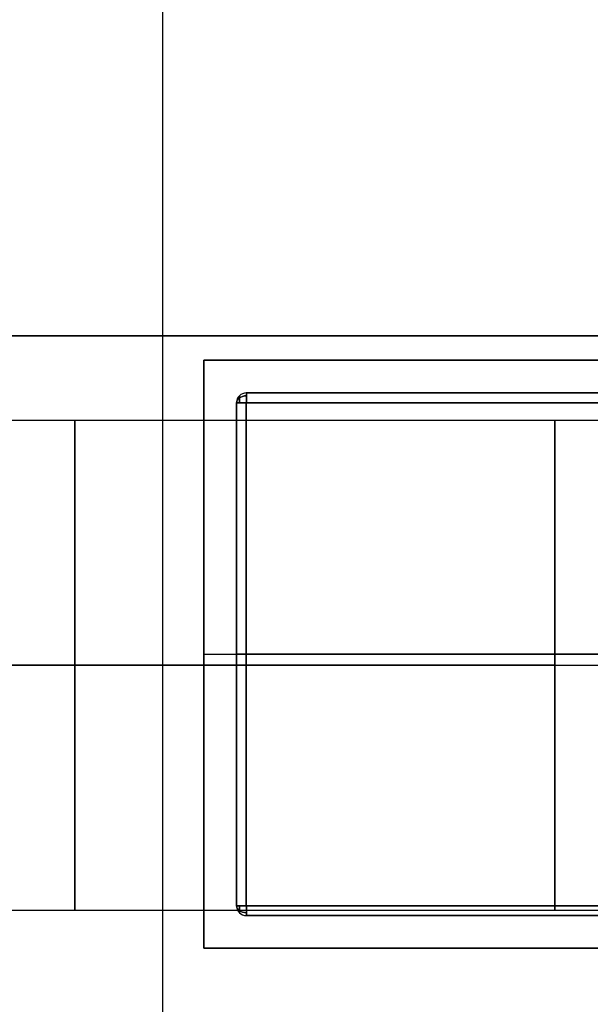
# Model space of a CAD drawing. Extents: x -64 to 57, y 4 to 161.
# Tile 103 of 256: x -50.136 to -49.263, y 92.038 to 93.545. Entities that reach past the tile are written whole.
import ezdxf

# ---------------------------------------------------------------- set-up
doc = ezdxf.new("R2010")
doc.units = 0
doc.layers.add('DEFAULT', color=7, linetype='CONTINUOUS')

msp = doc.modelspace()

# ---------------------------------------------------------------- linework, layer by layer
at = {"layer": 'DEFAULT', "color": 9}
for p, q in [((-49.917, 89.0564, 37.7818), (-49.917, 97.0664, 37.7818)), ((-49.917, 89.0564, 37.5318), (-49.917, 97.0664, 37.5318)), ((-49.917, 89.0564, 37.6568), (-49.917, 97.0664, 37.6568)), ((-47.417, 93.0614, 50.9918), (-63.167, 93.0614, 50.9918)), ((-62.917, 93.0614, 39.0318), (-48.417, 93.0614, 39.0318)), ((-48.417, 93.0614, 50.2418), (-62.917, 93.0614, 50.2418)), ((-49.917, 93.0614, 37.7818), (-60.277, 93.0614, 37.7818)), ((-49.917, 93.0614, 37.5318), (-49.917, 93.0614, 37.7818)), ((-49.917, 93.0614, 37.5318), (-47.792, 93.0614, 37.5318)), ((-48.219, 92.974, 35.8502), (-49.789, 92.974, 35.8502)), ((-49.789, 92.974, 35.5802), (-48.219, 92.974, 35.5802)), ((-49.789, 92.974, 35.8502), (-49.789, 92.974, 35.5802)), ((-48.219, 92.974, 35.7152), (-49.789, 92.974, 35.7152)), ((-49.804, 92.959, 35.8502), (-49.804, 92.189, 35.8502)), ((-49.804, 92.959, 35.5802), (-49.804, 92.959, 35.8502)), ((-49.804, 92.189, 35.5802), (-49.804, 92.959, 35.5802)), ((-49.804, 92.959, 35.7152), (-49.804, 92.189, 35.7152)), ((-49.789, 92.959, 35.8652), (-48.219, 92.959, 35.8652)), ((-49.789, 92.189, 35.8652), (-49.789, 92.959, 35.8652)), ((-48.219, 92.959, 35.5652), (-49.789, 92.959, 35.5652)), ((-49.789, 92.959, 35.5652), (-49.789, 92.189, 35.5652)), ((-50.7861, 92.9324, 42.9629), (-49.317, 92.9324, 42.9629)), ((-49.804, 92.574, 35.8502), (-49.804, 92.574, 35.5802)), ((-48.219, 92.574, 35.8652), (-49.789, 92.574, 35.8652)), ((-48.219, 92.574, 35.5652), (-49.789, 92.574, 35.5652)), ((-50.7861, 92.5574, 42.5879), (-49.317, 92.5574, 42.5879)), ((-49.317, 92.5574, 43.3379), (-50.7861, 92.5574, 43.3379)), ((-50.7861, 92.1824, 42.9629), (-49.317, 92.1824, 42.9629)), ((-49.804, 92.189, 35.8502), (-49.804, 92.189, 35.5802)), ((-48.219, 92.189, 35.8652), (-49.789, 92.189, 35.8652)), ((-49.789, 92.189, 35.5652), (-48.219, 92.189, 35.5652)), ((-49.789, 92.174, 35.8502), (-48.219, 92.174, 35.8502)), ((-48.219, 92.174, 35.5802), (-49.789, 92.174, 35.5802)), ((-49.789, 92.174, 35.5802), (-49.789, 92.174, 35.8502)), ((-49.789, 92.174, 35.7152), (-48.219, 92.174, 35.7152))]:
    msp.add_line(p, q, dxfattribs=at)
at = {"layer": 'DEFAULT', "color": 8}
for p, q in [((-63.167, 93.0614, 37.5166), (-47.417, 93.0614, 37.5166)), ((-63.167, 93.0614, 50.9766), (-47.417, 93.0614, 50.9766)), ((-49.854, 93.024, 35.2806), (-49.854, 92.124, 35.2806)), ((-48.154, 93.024, 35.2806), (-49.854, 93.024, 35.2806)), ((-49.854, 93.024, 35.2806), (-49.854, 93.024, 35.8806)), ((-49.854, 93.024, 35.8806), (-48.154, 93.024, 35.8806)), ((-49.854, 93.024, 35.8806), (-49.854, 92.124, 35.8806)), ((-49.854, 93.024, 35.5806), (-48.154, 93.024, 35.5806)), ((-49.854, 92.124, 35.5806), (-49.854, 93.024, 35.5806)), ((-49.854, 92.574, 35.2806), (-48.154, 92.574, 35.2806)), ((-49.854, 92.574, 35.2806), (-49.854, 92.574, 35.8806)), ((-49.854, 92.574, 35.8806), (-48.154, 92.574, 35.8806)), ((-49.854, 92.124, 35.2806), (-48.154, 92.124, 35.2806)), ((-49.854, 92.124, 35.8806), (-49.854, 92.124, 35.2806)), ((-48.154, 92.124, 35.8806), (-49.854, 92.124, 35.8806)), ((-49.854, 92.124, 35.5806), (-48.154, 92.124, 35.5806))]:
    msp.add_line(p, q, dxfattribs=at)
at = {"layer": 'DEFAULT', "color": 9, "extrusion": (5.78739e-15, -4.37114e-08, 1)}
msp.add_arc((-49.789, 92.959, 35.8502), 0.015, 90, 180, dxfattribs=at)
at = {"layer": 'DEFAULT', "color": 9, "extrusion": (3.82137e-15, -4.37114e-08, 1)}
msp.add_arc((-49.789, 92.959, 35.5802), 0.015, 90, 180, dxfattribs=at)
at = {"layer": 'DEFAULT', "color": 9, "extrusion": (0, -4.37114e-08, 1)}
for centre, start, end in [((-49.789, 92.959, 35.7152), 90, 180), ((-49.789, 92.189, 35.7152), 180, 270)]:
    msp.add_arc(centre, 0.015, start, end, dxfattribs=at)
at = {"layer": 'DEFAULT', "color": 9, "extrusion": (6.18165e-08, 0.707107, -0.707107)}
msp.add_arc((49.789, 91.0819, 40.382), 0.015, 0, 90, dxfattribs=at)
at = {"layer": 'DEFAULT', "color": 9, "extrusion": (6.1816e-08, 0.707107, 0.707107)}
msp.add_arc((49.789, -40.5729, 90.891), 0.015, 270, 360, dxfattribs=at)
at = {"layer": 'DEFAULT', "color": 9, "extrusion": (1, -8.74209e-08, 1.17331e-12)}
msp.add_arc((92.959, 35.8502, -49.7996), 0.0106, 0, 90, dxfattribs=at)
at = {"layer": 'DEFAULT', "color": 9, "extrusion": (1, -8.74204e-08, -2.32455e-12)}
msp.add_arc((92.959, 35.5802, -49.7996), 0.0106, 270, 0, dxfattribs=at)
at = {"layer": 'DEFAULT', "color": 9, "extrusion": (1, -8.74228e-08, -7.64274e-15)}
for centre, start, end in [((92.959, 35.8502, -49.789), 0, 90), ((92.959, 35.5802, -49.789), 270, 0), ((92.189, 35.8502, -49.789), 90, 180), ((92.189, 35.5802, -49.789), 180, 270)]:
    msp.add_arc(centre, 0.015, start, end, dxfattribs=at)
at = {"layer": 'DEFAULT', "color": 9, "extrusion": (1, 1.19249e-08, 4.37114e-08)}
for centre, start, end in [((92.5574, 42.9629, -50.0515), 270, 90), ((92.5574, 42.9629, -49.317), 270, 90), ((92.5574, 42.9629, -50.0515), 90, 270), ((92.5574, 42.9629, -49.317), 90, 270)]:
    msp.add_arc(centre, 0.375, start, end, dxfattribs=at)
at = {"layer": 'DEFAULT', "color": 9, "extrusion": (8.74228e-08, 1, 4.37114e-08)}
for centre, start, end in [((49.789, 35.8502, 92.959), 0, 90), ((49.789, 35.5802, 92.959), 270, 0), ((49.789, 35.8502, 92.574), 0, 90), ((49.789, 35.5802, 92.574), 270, 0), ((49.789, 35.8502, 92.189), 0, 90)]:
    msp.add_arc(centre, 0.015, start, end, dxfattribs=at)
at = {"layer": 'DEFAULT', "color": 9, "extrusion": (-1.19248e-08, 1, 5.38352e-14)}
for centre in [(49.317, 42.4629, 92.9324), (49.317, 42.4629, 92.1824)]:
    msp.add_arc(centre, 0.5, 90, 180, dxfattribs=at)
at = {"layer": 'DEFAULT', "color": 9, "extrusion": (-1.19249e-08, 1, -4.32026e-14)}
msp.add_arc((49.317, 42.4629, 92.5574), 0.125, 90, 180, dxfattribs=at)
at = {"layer": 'DEFAULT', "color": 9, "extrusion": (-1.19249e-08, 1, 1.22476e-14)}
msp.add_arc((49.317, 42.4629, 92.5574), 0.875, 90, 180, dxfattribs=at)
at = {"layer": 'DEFAULT', "color": 9, "extrusion": (2.74136e-14, -4.37113e-08, 1)}
msp.add_arc((-49.789, 92.189, 35.8502), 0.015, 180, 270, dxfattribs=at)
at = {"layer": 'DEFAULT', "color": 9, "extrusion": (1.12229e-14, -4.37114e-08, 1)}
msp.add_arc((-49.789, 92.189, 35.5802), 0.015, 180, 270, dxfattribs=at)
at = {"layer": 'DEFAULT', "color": 9, "extrusion": (8.74224e-08, 1, 4.37114e-08)}
msp.add_arc((49.789, 35.5802, 92.189), 0.015, 270, 0, dxfattribs=at)
at = {"layer": 'DEFAULT', "color": 9, "extrusion": (6.18129e-08, 0.707107, 0.707107)}
msp.add_arc((49.789, -39.8375, 90.5374), 0.015, 360, 90, dxfattribs=at)
at = {"layer": 'DEFAULT', "color": 9, "extrusion": (6.18152e-08, 0.707107, -0.707107)}
msp.add_arc((49.789, 90.3465, 40.0285), 0.015, 270, 0, dxfattribs=at)
at = {"layer": 'DEFAULT', "color": 9, "extrusion": (1, -8.74243e-08, 2.40134e-13)}
msp.add_arc((92.189, 35.8502, -49.7996), 0.0106, 90, 180, dxfattribs=at)
at = {"layer": 'DEFAULT', "color": 9, "extrusion": (1, -8.74243e-08, -2.47777e-13)}
msp.add_arc((92.189, 35.5802, -49.7996), 0.0106, 180, 270, dxfattribs=at)

doc.saveas('drawing.dxf')
